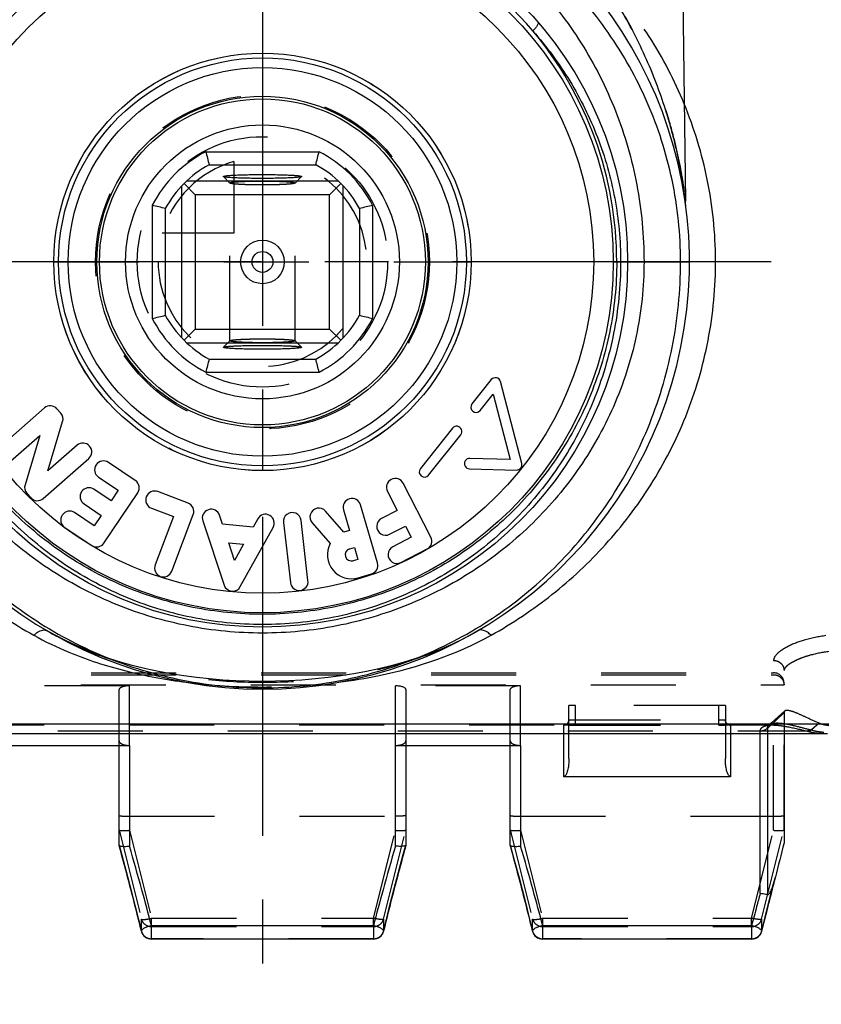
# Model space of a CAD drawing. Header units: millimetres. Extents: x 0 to 1000, y 0 to 1000.
# Tile 2 of 5: x 481 to 543, y 384 to 459. Entities that reach past the tile are written whole.
import ezdxf

# ---------------------------------------------------------------- set-up
doc = ezdxf.new("R2010")
doc.units = ezdxf.units.MM
doc.header["$LTSCALE"] = 65.185185
doc.linetypes.add('CENTER', pattern=[0.6, 0.375, -0.075, 0.075, -0.075])
doc.linetypes.add('HIDDEN', pattern=[0.2, 0.1, -0.1])
doc.layers.get('0').update_dxf_attribs({"linetype": 'CONTINUOUS'})
for name, color, linetype in [('ACHSEN_S', 7, 'CONTINUOUS'), ('DEFAULT_2', 8, 'HIDDEN'), ('FASEN', 7, 'CONTINUOUS'), ('FLAECHEN', 7, 'CONTINUOUS'), ('KOERPER', 7, 'CONTINUOUS'), ('KONST.EL_MIT_GEO', 7, 'CONTINUOUS'), ('KURVEN', 7, 'CONTINUOUS')]:
    doc.layers.add(name, color=color, linetype=linetype)

msp = doc.modelspace()

# ---------------------------------------------------------------- linework, layer by layer
at = {"color": 7, "linetype": 'Continuous'}
for p, q in [((495.659, 448.908), (504.341, 448.908)), ((495.908, 447.909), (504.092, 447.909)), ((497.003, 446.998), (497, 447.006)), ((503, 447.006), (502.997, 446.999)), ((493.8, 446.272), (493.8, 434.643)), ((493.99, 446.468), (494.85, 445.607)), ((505.815, 446.657), (494.185, 446.657)), ((506.01, 446.468), (505.15, 445.607)), ((506.2, 434.643), (506.2, 446.272)), ((505.15, 445.607), (494.85, 445.607)), ((494.85, 445.607), (494.85, 435.307)), ((505.15, 435.307), (505.15, 445.607)), ((491.55, 444.798), (491.55, 436.116)), ((508.45, 444.798), (508.45, 436.116)), ((492.549, 444.55), (492.549, 436.365)), ((507.451, 444.55), (507.451, 436.365)), ((493.99, 434.447), (494.85, 435.307)), ((494.85, 435.307), (505.15, 435.307)), ((506.01, 434.447), (505.15, 435.307)), ((494.185, 434.258), (505.815, 434.258)), ((497, 433.909), (497.003, 433.916)), ((502.997, 433.916), (503, 433.909)), ((495.908, 433.006), (504.092, 433.006)), ((495.659, 432.007), (504.341, 432.007))]:
    msp.add_line(p, q, dxfattribs=at)
for radius in [12.5, 10.5, 1.675, 0.8]:
    msp.add_circle((500, 440.457), radius, dxfattribs=at)
for centre, radius, start, end in [((500, 440.457), 9.5, 117.1908, 152.8092), ((566.395, 465.988), 72.769, 193.57555, 194.38594), ((433.605, 465.988), 72.769, 345.61406, 346.42445), ((500, 440.457), 9.5, 27.1908, 62.8092), ((500, 440.457), 8.5, 118.79582, 151.20418), ((500, 440.457), 8.5, 28.79582, 61.20418), ((473.927, 371.884), 75.014, 75.62618, 76.41233), ((525.531, 374.062), 72.769, 103.57555, 104.38594), ((474.469, 506.852), 72.769, 283.57555, 284.38594), ((500, 440.457), 8.5, 208.79582, 241.20418), ((500, 440.457), 8.5, 298.79582, 331.20418), ((525.531, 506.852), 72.769, 255.61406, 256.42445), ((500, 440.457), 9.5, 207.1908, 242.8092), ((500, 440.457), 9.5, 297.1908, 332.8092), ((566.395, 414.926), 72.769, 165.61406, 166.42445), ((433.605, 414.926), 72.769, 13.57555, 14.38594)]:
    msp.add_arc(centre, radius, start, end, dxfattribs=at)
for points, knots in [([(497, 447.006), (497, 447.013), (497.024, 447.027), (497.065, 447.037), (497.139, 447.052), (497.286, 447.071), (497.537, 447.093), (497.905, 447.114), (498.354, 447.132), (498.866, 447.146), (499.422, 447.154), (500, 447.157), (500.578, 447.154), (501.134, 447.146), (501.646, 447.132), (502.095, 447.114), (502.463, 447.093), (502.714, 447.071), (502.861, 447.052), (502.935, 447.037), (502.976, 447.027), (503, 447.013), (503, 447.006)], [0, 0, 0, 0, 0.00343, 0.010987, 0.023072, 0.03966, 0.085816, 0.147808, 0.223288, 0.309401, 0.402835, 0.500001, 0.597167, 0.6906, 0.776712, 0.852196, 0.91419, 0.960337, 0.976923, 0.989017, 0.996585, 1, 1, 1, 1]), ([(502.996, 446.999), (502.989, 446.991), (502.961, 446.981), (502.907, 446.968), (502.826, 446.955), (502.669, 446.936), (502.414, 446.916), (502.045, 446.895), (501.602, 446.878), (501.102, 446.865), (500.561, 446.858), (500.001, 446.855), (499.44, 446.858), (498.899, 446.865), (498.398, 446.878), (497.956, 446.895), (497.587, 446.915), (497.331, 446.936), (497.174, 446.955), (497.093, 446.968), (497.04, 446.981), (497.011, 446.991), (497.004, 446.998)], [0, 0, 0, 0, 0.005138, 0.014442, 0.02802, 0.045795, 0.093386, 0.155577, 0.230156, 0.314474, 0.405482, 0.4999, 0.594322, 0.685341, 0.769675, 0.844281, 0.906504, 0.954122, 0.97191, 0.985509, 0.994845, 1, 1, 1, 1]), ([(497.004, 433.916), (497.011, 433.924), (497.04, 433.934), (497.093, 433.947), (497.174, 433.96), (497.331, 433.979), (497.587, 433.999), (497.956, 434.02), (498.398, 434.037), (498.899, 434.049), (499.44, 434.057), (500.001, 434.06), (500.561, 434.057), (501.102, 434.049), (501.602, 434.037), (502.045, 434.02), (502.414, 433.999), (502.669, 433.979), (502.826, 433.96), (502.907, 433.947), (502.961, 433.934), (502.989, 433.924), (502.996, 433.916)], [0, 0, 0, 0, 0.005155, 0.014491, 0.02809, 0.045878, 0.093496, 0.155719, 0.230325, 0.314659, 0.405678, 0.5001, 0.594518, 0.685526, 0.769844, 0.844423, 0.906614, 0.954205, 0.97198, 0.985558, 0.994862, 1, 1, 1, 1]), ([(503, 433.909), (503, 433.902), (502.976, 433.888), (502.935, 433.877), (502.861, 433.863), (502.714, 433.844), (502.463, 433.822), (502.095, 433.8), (501.646, 433.783), (501.134, 433.769), (500.578, 433.761), (500, 433.758), (499.422, 433.761), (498.866, 433.769), (498.354, 433.783), (497.905, 433.8), (497.537, 433.822), (497.286, 433.844), (497.139, 433.863), (497.065, 433.877), (497.024, 433.888), (497, 433.902), (497, 433.909)], [0, 0, 0, 0, 0.003415, 0.010983, 0.023077, 0.039663, 0.08581, 0.147804, 0.223288, 0.3094, 0.402833, 0.499999, 0.597165, 0.690599, 0.776712, 0.852192, 0.914184, 0.96034, 0.976928, 0.989013, 0.99657, 1, 1, 1, 1])]:
    msp.add_open_spline(points, degree=3, knots=knots, dxfattribs=at)
at = {"layer": 'ACHSEN_S', "color": 40, "linetype": 'CENTER'}
for p, q in [((500, 616.457), (500, 383.542)), ((578.12, 440.457), (421.88, 440.457))]:
    msp.add_line(p, q, dxfattribs=at)
at = {"layer": 'DEFAULT_2', "color": 8, "linetype": 'HIDDEN'}
for p, q in [((497.003, 446.998), (497.504, 446.497)), ((502.496, 446.497), (502.997, 446.999)), ((497.504, 446.498), (497.5, 446.506)), ((497.5, 434.408), (497.5, 446.506)), ((502.5, 446.506), (502.496, 446.498)), ((502.5, 434.408), (502.5, 446.506)), ((497.504, 434.418), (497.003, 433.916)), ((497.5, 434.408), (497.504, 434.417)), ((502.997, 433.916), (502.496, 434.417)), ((502.496, 434.417), (502.5, 434.408))]:
    msp.add_line(p, q, dxfattribs=at)
for points, knots in [([(497.5, 446.506), (497.5, 446.519), (497.555, 446.539), (497.591, 446.547), (497.621, 446.553)], [0, 0, 0, 0, 0.291461, 1, 1, 1, 1]), ([(502.496, 446.498), (502.489, 446.491), (502.464, 446.481), (502.389, 446.46), (502.239, 446.438), (502.004, 446.415), (501.696, 446.395), (501.328, 446.378), (500.756, 446.361), (500, 446.353), (499.245, 446.361), (498.672, 446.378), (498.305, 446.395), (497.997, 446.415), (497.761, 446.438), (497.612, 446.46), (497.536, 446.48), (497.511, 446.491), (497.504, 446.498)], [0, 0, 0, 0, 0.005697, 0.015451, 0.047423, 0.095295, 0.15748, 0.231821, 0.315701, 0.499933, 0.684176, 0.76807, 0.842429, 0.904635, 0.952531, 0.984528, 0.994292, 1, 1, 1, 1]), ([(497.621, 446.553), (497.758, 446.578), (498.115, 446.607), (498.745, 446.64), (499.53, 446.656), (500.24, 446.657), (500.81, 446.649), (501.209, 446.638), (501.57, 446.624), (501.882, 446.606), (502.135, 446.586), (502.321, 446.564), (502.435, 446.542), (502.486, 446.525), (502.5, 446.512), (502.5, 446.506)], [0, 0, 0, 0, 0.084881, 0.219123, 0.386379, 0.566014, 0.653512, 0.735798, 0.810319, 0.874774, 0.92718, 0.965973, 0.990119, 0.99665, 1, 1, 1, 1]), ([(502.38, 434.362), (502.244, 434.337), (501.887, 434.308), (501.258, 434.275), (500.472, 434.258), (499.763, 434.257), (499.192, 434.266), (498.793, 434.276), (498.431, 434.291), (498.119, 434.308), (497.865, 434.329), (497.679, 434.351), (497.565, 434.373), (497.514, 434.39), (497.5, 434.403), (497.5, 434.408)], [0, 0, 0, 0, 0.084654, 0.218774, 0.386006, 0.565694, 0.653237, 0.735574, 0.810148, 0.874653, 0.927104, 0.965933, 0.990098, 0.99663, 1, 1, 1, 1]), ([(497.504, 434.417), (497.511, 434.424), (497.536, 434.434), (497.612, 434.455), (497.761, 434.476), (497.997, 434.5), (498.305, 434.52), (498.672, 434.536), (499.245, 434.553), (500, 434.562), (500.756, 434.553), (501.328, 434.536), (501.696, 434.52), (502.004, 434.499), (502.239, 434.476), (502.389, 434.455), (502.464, 434.434), (502.489, 434.424), (502.496, 434.417)], [0, 0, 0, 0, 0.005708, 0.015472, 0.047469, 0.095365, 0.157571, 0.23193, 0.315824, 0.500067, 0.684299, 0.768179, 0.84252, 0.904705, 0.952577, 0.984549, 0.994303, 1, 1, 1, 1]), ([(502.5, 434.408), (502.5, 434.396), (502.445, 434.376), (502.41, 434.368), (502.38, 434.362)], [0, 0, 0, 0, 0.291485, 1, 1, 1, 1])]:
    msp.add_open_spline(points, degree=3, knots=knots, dxfattribs=at)
at = {"layer": 'FASEN', "color": 8, "linetype": 'HIDDEN'}
for p, q in [((540.043, 406.02), (539.552, 405.58)), ((540, 405.912), (540, 404.304))]:
    msp.add_line(p, q, dxfattribs=at)
at = {"layer": 'FASEN', "color": 7, "linetype": 'Continuous'}
msp.add_line((540, 404.304), (540, 395.912), dxfattribs=at)
at = {"layer": 'FASEN', "color": 8, "linetype": 'HIDDEN'}
msp.add_lwpolyline([(539.552, 405.58), (539.039, 405.126), (538.847, 404.958)], dxfattribs=at)
for points, knots in [([(540.043, 406.02), (540.022, 406.001), (540.003, 405.962), (540, 405.923), (540, 405.912)], [0, 0, 0, 0, 0.720361, 1, 1, 1, 1]), ([(542.692, 405.084), (542.367, 405.224), (541.791, 405.498), (541.032, 405.849), (540.508, 406.041), (540.196, 406.081), (540.077, 406.05), (540.043, 406.02)], [0, 0, 0, 0, 0.372461, 0.668655, 0.881049, 0.951736, 1, 1, 1, 1]), ([(543.455, 404.902), (543.385, 404.91), (543.126, 404.946), (542.868, 405.008), (542.692, 405.084)], [0, 0, 0, 0, 0.269657, 1, 1, 1, 1])]:
    msp.add_open_spline(points, degree=3, knots=knots, dxfattribs=at)
at = {"layer": 'FLAECHEN', "color": 8, "linetype": 'HIDDEN'}
for p, q in [((476.748, 404.957), (523.252, 404.957)), ((535.748, 404.957), (539.09, 404.957))]:
    msp.add_line(p, q, dxfattribs=at)
at = {"layer": 'KOERPER', "color": 7, "linetype": 'Continuous'}
for p, q in [((532, 479.964), (532.441, 445.111)), ((517.551, 431.429), (516.067, 429.569)), ((519.89, 424.998), (518.251, 431.281)), ((516.692, 429.07), (517.687, 430.317)), ((517.687, 430.317), (518.995, 425.303)), ((483.282, 429.258), (479.79, 426.202)), ((484.538, 428.855), (484.242, 429.194)), ((483.535, 424.43), (484.677, 428.21)), ((514.582, 427.709), (512.113, 424.613)), ((480.686, 425.179), (482.935, 427.147)), ((482.935, 427.147), (481.792, 423.366)), ((512.738, 424.114), (515.208, 427.21)), ((485.784, 426.398), (483.535, 424.43)), ((483.187, 422.319), (486.679, 425.375)), ((490.247, 423.699), (488.18, 425.087)), ((518.995, 425.303), (515.897, 425.395)), ((515.874, 424.596), (519.492, 424.497)), ((487.422, 423.958), (488.924, 422.949)), ((512.923, 419.365), (510.795, 423.489)), ((481.932, 422.722), (482.228, 422.383)), ((488.389, 422.152), (487.078, 423.032)), ((487.846, 418.903), (490.433, 422.755)), ((488.924, 422.949), (488.389, 422.152)), ((494.296, 421.958), (491.969, 422.843)), ((509.587, 422.865), (510.339, 421.407)), ((487.096, 420.226), (485.593, 421.235)), ((486.319, 421.903), (487.631, 421.023)), ((491.485, 421.572), (493.177, 420.929)), ((506.234, 419.749), (504.832, 421.347)), ((506.217, 421.452), (506.676, 419.878)), ((508.822, 417.378), (507.523, 421.833)), ((510.339, 421.407), (509.13, 420.784)), ((487.631, 421.023), (487.096, 420.226)), ((493.177, 420.929), (491.77, 417.227)), ((493.041, 416.744), (494.69, 421.081)), ((495.421, 420.603), (497.06, 415.68)), ((496.942, 420.34), (496.712, 421.032)), ((499.634, 420.759), (499.279, 420.122)), ((501.611, 420.481), (502.141, 415.871)), ((503.492, 416.026), (502.962, 420.636)), ((503.81, 420.451), (505.2, 418.865)), ((484.835, 420.105), (486.902, 418.717)), ((499.279, 420.122), (496.942, 420.34)), ((498.3, 415.564), (500.822, 420.098)), ((506.676, 419.878), (506.234, 419.749)), ((509.754, 419.575), (510.963, 420.199)), ((510.963, 420.199), (511.403, 419.346)), ((511.403, 419.346), (509.999, 418.621)), ((497.411, 418.93), (498.557, 418.823)), ((497.862, 417.575), (497.411, 418.93)), ((498.557, 418.823), (497.862, 417.575)), ((506.692, 418.466), (507.057, 418.572)), ((507.057, 418.572), (507.326, 417.65)), ((510.623, 417.413), (512.631, 418.449)), ((507.326, 417.65), (506.961, 417.544)), ((507.342, 416.238), (508.359, 416.535))]:
    msp.add_line(p, q, dxfattribs=at)
msp.add_circle((500, 440.457), 12.7, dxfattribs=at)
for centre, radius, start, end in [((517.864, 431.18), 0.4, 14.62623, 141.41623), ((516.379, 429.319), 0.4, 141.41623, 321.41623), ((483.73, 428.746), 0.68, 41.18456, 131.18456), ((484.026, 428.407), 0.68, 343.18456, 41.18456), ((514.895, 427.459), 0.4, 321.41623, 141.41623), ((486.232, 425.886), 0.68, 311.18456, 131.18456), ((487.801, 424.522), 0.68, 56.12086, 236.12086), ((515.885, 424.995), 0.4, 88.28623, 268.44449), ((519.503, 424.897), 0.4, 268.44449, 14.62623), ((512.425, 424.364), 0.4, 141.41623, 321.41623), ((489.868, 423.134), 0.68, 326.12086, 56.12086), ((510.191, 423.177), 0.68, 27.3, 207.3), ((482.443, 423.17), 0.68, 163.18456, 221.18456), ((486.698, 422.468), 0.68, 56.12086, 236.12086), ((491.727, 422.208), 0.68, 69.17708, 249.17708), ((482.74, 422.831), 0.68, 221.18456, 311.18456), ((494.055, 421.323), 0.68, 339.17708, 69.17708), ((506.87, 421.642), 0.68, 16.25797, 196.25797), ((485.214, 420.67), 0.68, 56.12086, 236.12086), ((496.066, 420.817), 0.68, 18.41307, 198.41307), ((502.286, 420.558), 0.68, 6.55475, 186.55475), ((504.321, 420.899), 0.68, 41.25797, 221.25797), ((500.228, 420.429), 0.68, 330.91307, 150.91307), ((509.442, 420.179), 0.68, 117.3, 297.3), ((512.319, 419.053), 0.68, 297.3, 27.3), ((487.282, 419.282), 0.68, 236.12086, 326.12086), ((506.826, 418.005), 1.84, 152.10762, 286.25797), ((506.826, 418.005), 0.48, 106.25797, 286.25797), ((510.311, 418.017), 0.68, 117.3, 297.3), ((492.405, 416.986), 0.68, 159.17708, 339.17708), ((508.169, 417.188), 0.68, 286.25797, 16.25797), ((502.816, 415.949), 0.68, 186.55475, 6.55475), ((497.705, 415.894), 0.68, 198.41307, 330.91307)]:
    msp.add_arc(centre, radius, start, end, dxfattribs=at)
at = {"layer": 'KONST.EL_MIT_GEO', "color": 7, "linetype": 'Continuous'}
for p, q in [((526.9, 440.457), (532.75, 440.457)), ((451.728, 405.037), (548.272, 405.037)), ((456.665, 404.304), (543.336, 404.304)), ((523.1, 400.993), (523.1, 404.304)), ((523.5, 402.387), (523.5, 404.304)), ((535.5, 404.304), (535.5, 402.387)), ((535.9, 404.304), (535.9, 400.993)), ((538.169, 392.036), (538.169, 404.304)), ((538.734, 404.304), (538.734, 391.947)), ((480.2, 403.385), (489.8, 403.385)), ((489, 395.754), (489, 403.385)), ((489.8, 403.385), (489.8, 395.676)), ((510.2, 403.385), (519.8, 403.385)), ((510.2, 395.676), (510.2, 403.385)), ((511, 403.385), (511, 395.754)), ((519, 395.754), (519, 403.385)), ((519.8, 403.385), (519.8, 395.676)), ((535.9, 400.993), (523.1, 400.993)), ((489, 395.754), (489.001, 395.743)), ((489.001, 395.743), (489.313, 394.599)), ((510.803, 395.031), (510.999, 395.743)), ((511, 395.754), (510.999, 395.743)), ((519, 395.754), (519.001, 395.743)), ((519.001, 395.743), (519.313, 394.599)), ((510.441, 393.684), (510.803, 395.031)), ((489.313, 394.599), (489.674, 393.248)), ((519.313, 394.599), (519.674, 393.248)), ((510.086, 392.327), (510.441, 393.684)), ((489.674, 393.248), (489.981, 392.069)), ((519.674, 393.248), (519.91, 392.343)), ((539.042, 392.158), (539.296, 393.132)), ((489.981, 392.069), (490.216, 391.151)), ((509.78, 391.135), (510.086, 392.327)), ((519.91, 392.343), (520.216, 391.151)), ((538.79, 391.173), (539.042, 392.158)), ((490.216, 391.151), (490.491, 390.054)), ((509.505, 390.039), (509.78, 391.135)), ((520.216, 391.151), (520.491, 390.054)), ((538.502, 390.026), (538.79, 391.173)), ((490.491, 390.054), (490.712, 389.153)), ((508.51, 389.568), (491.49, 389.568)), ((491.49, 388.542), (491.49, 389.568)), ((508.511, 389.568), (508.511, 388.542)), ((509.288, 389.153), (509.505, 390.039)), ((520.491, 390.054), (520.712, 389.153)), ((537.511, 389.568), (521.49, 389.568)), ((521.49, 388.542), (521.49, 389.568)), ((537.511, 389.568), (537.511, 388.542)), ((538.288, 389.153), (538.502, 390.026)), ((490.712, 389.154), (490.712, 389.153)), ((520.712, 389.154), (520.712, 389.153)), ((508.511, 388.542), (491.49, 388.542)), ((537.511, 388.542), (521.49, 388.542))]:
    msp.add_line(p, q, dxfattribs=at)
at = {"layer": 'KONST.EL_MIT_GEO', "color": 8, "linetype": 'HIDDEN'}
for p, q in [((483.472, 412.184), (483.485, 412.177)), ((516.515, 412.176), (516.528, 412.184)), ((539.2, 396.885), (539.2, 409.903)), ((540, 396.911), (540, 409.127)), ((460.8, 408.957), (539.2, 408.957)), ((460.8, 408.809), (539.2, 408.809)), ((460, 408.022), (540, 408.022)), ((489.8, 407.957), (480.2, 407.957)), ((489, 403.385), (489, 407.666)), ((489.8, 403.385), (489.8, 407.957)), ((519.8, 407.957), (510.2, 407.957)), ((510.2, 403.385), (510.2, 407.957)), ((511, 407.666), (511, 403.385)), ((519, 403.385), (519, 407.666)), ((519.8, 403.385), (519.8, 407.957)), ((523.5, 404.304), (523.5, 406.445)), ((535, 406.457), (524, 406.457)), ((524, 404.951), (524, 406.457)), ((535, 404.951), (535, 406.457)), ((535.5, 406.445), (535.5, 404.304)), ((524, 405.351), (535, 405.351)), ((540, 405.912), (538.734, 404.697)), ((523.1, 404.304), (523.1, 404.948)), ((524, 404.951), (535, 404.951)), ((535.748, 404.957), (535.76, 404.957)), ((535.836, 404.956), (535.837, 404.956)), ((535.9, 404.948), (535.9, 404.304)), ((538.734, 404.697), (538.734, 404.304)), ((538.846, 404.957), (538.847, 404.958)), ((542.692, 405.084), (542.099, 404.58)), ((458.235, 404.496), (541.765, 404.496)), ((538.169, 404.304), (538.169, 404.482)), ((489.8, 397.957), (510.2, 397.957)), ((519.8, 397.957), (539.2, 397.957)), ((489.004, 396.915), (490.717, 390.077)), ((489.8, 396.885), (491.49, 390.139)), ((508.511, 390.139), (510.2, 396.885)), ((509.283, 390.077), (510.996, 396.915)), ((519.004, 396.915), (520.717, 390.077)), ((519.8, 396.885), (521.49, 390.139)), ((537.511, 390.139), (539.2, 396.885)), ((538.283, 390.077), (539.996, 396.915)), ((490.717, 389.141), (490.717, 390.077)), ((491.49, 390.139), (508.511, 390.139)), ((491.49, 389.568), (491.49, 390.139)), ((491.49, 389.499), (508.511, 389.499)), ((508.511, 389.568), (508.511, 390.139)), ((509.283, 390.077), (509.283, 389.14)), ((520.717, 389.141), (520.717, 390.077)), ((521.49, 390.139), (537.511, 390.139)), ((521.49, 389.568), (521.49, 390.139)), ((521.49, 389.499), (537.511, 389.499)), ((537.511, 389.568), (537.511, 390.139)), ((538.283, 390.077), (538.283, 389.14)), ((490.712, 389.153), (490.717, 389.14)), ((509.283, 389.14), (509.288, 389.153)), ((520.712, 389.153), (520.717, 389.14)), ((538.283, 389.14), (538.288, 389.153)), ((508.511, 388.563), (491.49, 388.563)), ((537.511, 388.563), (521.49, 388.563))]:
    msp.add_line(p, q, dxfattribs=at)
at = {"layer": 'KONST.EL_MIT_GEO', "color": 7, "linetype": 'Continuous'}
msp.add_lwpolyline([(532.467, 444.755), (532.46, 444.81), (532.454, 444.868), (532.449, 444.928), (532.445, 444.988), (532.442, 445.05), (532.441, 445.111)], dxfattribs=at)
at = {"layer": 'KONST.EL_MIT_GEO', "color": 8, "linetype": 'HIDDEN'}
for points in [[(516.515, 412.177), (515.892, 411.826), (515.099, 411.416), (514.282, 411.032), (513.441, 410.674), (512.577, 410.341), (511.692, 410.034), (510.787, 409.752), (509.864, 409.496), (508.924, 409.266), (507.97, 409.06), (507.001, 408.88), (506.022, 408.724), (505.032, 408.593), (504.034, 408.486), (503.029, 408.403), (502.02, 408.344), (501.007, 408.308), (499.992, 408.297), (498.977, 408.309), (497.965, 408.345), (496.955, 408.404), (495.95, 408.487), (494.953, 408.595), (493.963, 408.726), (492.983, 408.883), (492.015, 409.063), (491.061, 409.269), (490.121, 409.5), (489.198, 409.757), (488.294, 410.038), (487.409, 410.346), (486.546, 410.679), (485.705, 411.038), (484.888, 411.423), (484.096, 411.833), (483.484, 412.177)], [(523.5, 405.347), (523.5, 405.329), (523.497, 405.298), (523.492, 405.267), (523.485, 405.237), (523.475, 405.208), (523.464, 405.181), (523.45, 405.155), (523.435, 405.13), (523.419, 405.106), (523.401, 405.085), (523.382, 405.065), (523.362, 405.046), (523.342, 405.03), (523.321, 405.015), (523.299, 405.002), (523.278, 404.99), (523.257, 404.981), (523.237, 404.973), (523.219, 404.967), (523.204, 404.963), (523.191, 404.96), (523.181, 404.958), (523.173, 404.957), (523.172, 404.957)], [(535.837, 404.956), (535.836, 404.956), (535.834, 404.956), (535.829, 404.957), (535.822, 404.958), (535.812, 404.96), (535.8, 404.962), (535.785, 404.966), (535.767, 404.972), (535.748, 404.979), (535.728, 404.988), (535.707, 404.998), (535.686, 405.011), (535.664, 405.025), (535.644, 405.041), (535.624, 405.059), (535.604, 405.079), (535.586, 405.1), (535.569, 405.123), (535.554, 405.148), (535.54, 405.174), (535.527, 405.202), (535.517, 405.231), (535.509, 405.261), (535.504, 405.292), (535.501, 405.324), (535.5, 405.347)], [(523.172, 404.957), (523.167, 404.956), (523.164, 404.956), (523.163, 404.956), (523.164, 404.956), (523.166, 404.956), (523.171, 404.956), (523.177, 404.957), (523.185, 404.957), (523.195, 404.957), (523.206, 404.957), (523.217, 404.957)], [(523.217, 404.957), (523.244, 404.957), (523.256, 404.957)], [(535.76, 404.957), (535.786, 404.957), (535.797, 404.957), (535.807, 404.957), (535.816, 404.957), (535.823, 404.956), (535.829, 404.956), (535.833, 404.956), (535.836, 404.956)], [(538.823, 404.939), (538.817, 404.934), (538.804, 404.927), (538.805, 404.927), (538.822, 404.932), (538.859, 404.94), (538.915, 404.949)], [(538.846, 404.957), (538.839, 404.951), (538.823, 404.939)], [(538.915, 404.949), (538.988, 404.955), (539.077, 404.957), (539.089, 404.957)]]:
    msp.add_lwpolyline(points, dxfattribs=at)
at = {"layer": 'KONST.EL_MIT_GEO', "color": 7, "linetype": 'Continuous'}
for radius in [28, 26.9, 25.4, 16.004, 15.638, 14.899]:
    msp.add_circle((500, 440.457), radius, dxfattribs=at)
for centre, radius, start, end in [((500, 440.457), 32.75, 112.95901, 67.04101), ((500.001, 440.457), 27.267, 40.50742, 139.49258), ((499.63, 440.473), 27.539, 359.96858, 39.98434), ((293.086, 337.968), 205.003, 15.37219, 16.34944), ((708.902, 337.403), 207.07, 163.65544, 164.62293), ((323.086, 337.968), 205.003, 15.37219, 16.34944), ((797.692, 329.258), 266.172, 165.49799, 166.07708), ((527.181, 396.314), 12.526, 345.28329, 346.09516), ((296.555, 338.896), 201.413, 14.57114, 15.3792), ((697.773, 340.418), 195.54, 164.60994, 165.44227), ((326.555, 338.896), 201.413, 14.57114, 15.3792), ((733.938, 338.486), 202.961, 164.70165, 164.99368), ((719.727, 342.274), 188.254, 164.98743, 165.44994), ((491.49, 389.342), 0.8, 193.65316, 270), ((508.511, 389.342), 0.8, 270, 346.32518), ((521.49, 389.342), 0.8, 193.65316, 270), ((537.511, 389.342), 0.8, 270, 346.3249)]:
    msp.add_arc(centre, radius, start, end, dxfattribs=at)
at = {"layer": 'KONST.EL_MIT_GEO', "color": 8, "linetype": 'HIDDEN'}
for centre, radius, start, end in [((539.2, 408.157), 0.8, 0, 90), ((523.101, 405.347), 0.399, 307.46218, 359.99777), ((523.1, 405.349), 0.401, 270.05126, 281.58062), ((523.224, 403.019), 1.938, 90.70626, 91.69156), ((523.239, 402.052), 2.906, 90.56075, 90.75722), ((523.243, 401.655), 3.302, 90.4463, 90.56232), ((523.25, 400.512), 4.446, 89.97962, 90.42852), ((535.9, 405.348), 0.4, 225.03551, 232.53558), ((535.752, 396.949), 8.009, 90.02488, 90.42903), ((535.75, 400.39), 4.568, 89.62455, 90.01362), ((535.756, 401.504), 3.454, 89.48207, 89.61151), ((535.761, 402.019), 2.938, 89.22418, 89.48528), ((535.9, 405.349), 0.401, 258.41985, 269.94875), ((539.08, 404.691), 0.354, 133.42281, 136.96641), ((539.091, 404.679), 0.37, 131.44265, 133.432), ((539.087, 402.187), 2.771, 89.9508, 93.24158), ((267.584, 334.75), 229.667, 14.45204, 15.4039), ((734.911, 334.085), 232.248, 164.60139, 165.54267), ((297.584, 334.75), 229.667, 14.45204, 15.4039), ((762.682, 334.404), 230.979, 165.22625, 165.89122), ((272.357, 335.944), 224.747, 13.69147, 14.46076), ((722.52, 337.231), 219.465, 165.5304, 166.31822), ((302.357, 335.944), 224.747, 13.69147, 14.46076), ((745.375, 338.741), 213.137, 165.88783, 166.32187)]:
    msp.add_arc(centre, radius, start, end, dxfattribs=at)
for centre, major_axis, ratio, start_param, end_param in [((489.8, 407.666), (0.8, 0), 0.36397, 1.570796, 3.141593), ((510.2, 407.666), (0.8, 0), 0.36397, 0, 1.570796), ((519.8, 407.666), (0.8, 0), 0.36397, 1.570796, 3.141593), ((489.8, 393.717), (-0.799, 3.2), 0.014377, -0.043761, 0.057541), ((510.2, 393.717), (0.799, 3.2), 0.014377, -0.057541, 0.043761), ((519.8, 393.717), (-0.799, 3.2), 0.014377, -0.043761, 0.057541), ((539.2, 393.717), (0.799, 3.2), 0.014377, -0.057541, 0.043761)]:
    msp.add_ellipse(centre, major_axis=major_axis, ratio=ratio, start_param=start_param, end_param=end_param, dxfattribs=at)
at = {"layer": 'KONST.EL_MIT_GEO', "color": 7, "linetype": 'Continuous'}
for points, knots in [([(487.247, 473.337), (485.622, 472.585), (482.571, 470.839), (479.205, 468.108), (476.867, 465.731), (475.297, 463.89), (473.884, 461.985), (472.623, 460.028), (471.508, 458.031), (470.535, 456.002), (469.698, 453.955), (469.11, 452.235), (468.705, 450.864), (468.435, 449.85), (468.198, 448.85), (467.995, 447.877), (467.85, 447.089), (467.752, 446.494), (467.689, 446.08), (467.639, 445.736), (467.595, 445.39), (467.581, 445.297), (467.557, 445.086), (467.559, 445.111)], [0, 0, 0, 0, 0.149666, 0.291969, 0.360699, 0.427967, 0.493912, 0.558658, 0.622304, 0.684911, 0.746487, 0.806935, 0.836651, 0.865927, 0.89462, 0.922473, 0.948979, 0.961427, 0.973046, 0.983453, 0.992033, 0.997884, 1, 1, 1, 1]), ([(532.441, 445.111), (532.443, 445.085), (532.42, 445.297), (532.405, 445.391), (532.361, 445.736), (532.311, 446.08), (532.248, 446.494), (532.15, 447.089), (532.005, 447.877), (531.802, 448.85), (531.565, 449.85), (531.295, 450.864), (530.89, 452.236), (530.302, 453.955), (529.465, 456.002), (528.492, 458.031), (527.377, 460.028), (526.116, 461.985), (524.703, 463.89), (523.133, 465.731), (520.796, 468.108), (517.429, 470.839), (514.378, 472.585), (512.753, 473.337)], [0, 0, 0, 0, 0.00212, 0.007974, 0.016554, 0.026962, 0.038582, 0.05103, 0.077537, 0.105389, 0.134081, 0.163357, 0.193072, 0.253518, 0.315092, 0.377697, 0.44134, 0.506086, 0.572031, 0.639299, 0.70803, 0.850336, 1, 1, 1, 1]), ([(500, 471.707), (497.89, 471.707), (493.679, 471.301), (487.644, 469.509), (482.127, 466.637), (477.306, 462.808), (473.315, 458.137), (470.287, 452.737), (468.373, 446.765), (467.935, 442.566), (467.935, 440.458)], [0, 0, 0, 0, 0.127515, 0.253755, 0.378147, 0.501043, 0.623535, 0.747052, 0.872638, 1, 1, 1, 1]), ([(532.065, 440.458), (532.065, 442.566), (531.627, 446.765), (529.713, 452.737), (526.685, 458.137), (522.694, 462.808), (517.873, 466.637), (512.356, 469.509), (506.321, 471.301), (502.11, 471.707), (500, 471.707)], [0, 0, 0, 0, 0.127362, 0.252947, 0.376464, 0.498956, 0.621853, 0.746246, 0.872486, 1, 1, 1, 1]), ([(470.74, 440.458), (470.74, 442.439), (471.111, 446.394), (472.75, 452.08), (475.395, 457.311), (478.954, 461.921), (483.335, 465.765), (488.426, 468.69), (494.06, 470.536), (498.019, 470.957), (500, 470.957)], [0, 0, 0, 0, 0.126863, 0.252539, 0.376676, 0.499854, 0.623111, 0.747405, 0.873164, 1, 1, 1, 1]), ([(500, 470.957), (501.981, 470.957), (505.94, 470.536), (511.574, 468.69), (516.665, 465.765), (521.046, 461.921), (524.605, 457.311), (527.25, 452.08), (528.889, 446.394), (529.26, 442.439), (529.26, 440.458)], [0, 0, 0, 0, 0.126837, 0.252596, 0.376889, 0.500147, 0.623325, 0.747461, 0.873137, 1, 1, 1, 1]), ([(521.134, 458.824), (521.155, 458.801), (521.15, 458.735), (521.118, 458.657), (521.052, 458.536), (520.923, 458.369), (520.801, 458.238), (520.731, 458.168)], [0, 0, 0, 0, 0.116286, 0.208533, 0.325903, 0.628659, 1, 1, 1, 1]), ([(520.731, 458.168), (521.784, 456.977), (523.693, 454.392), (525.831, 450.05), (527.163, 445.353), (527.466, 442.091), (527.466, 440.458)], [0, 0, 0, 0, 0.246721, 0.495355, 0.746684, 1, 1, 1, 1]), ([(467.653, 452.571), (466.883, 450.701), (465.682, 446.765), (465.047, 440.609), (465.624, 434.442), (467.348, 428.598), (470.052, 423.316), (473.55, 418.715), (477.699, 414.837), (480.829, 412.748), (482.463, 411.837)], [0, 0, 0, 0, 0.128055, 0.258675, 0.389363, 0.51759, 0.642057, 0.762967, 0.881614, 1, 1, 1, 1]), ([(517.537, 411.837), (519.171, 412.748), (522.301, 414.837), (526.45, 418.715), (529.948, 423.316), (532.652, 428.598), (534.376, 434.442), (534.953, 440.609), (534.318, 446.765), (533.117, 450.701), (532.347, 452.572)], [0, 0, 0, 0, 0.118385, 0.237032, 0.357942, 0.482409, 0.610636, 0.741325, 0.871945, 1, 1, 1, 1]), ([(467.935, 440.458), (467.935, 438.262), (468.362, 433.892), (470.244, 427.661), (473.236, 422.025), (477.182, 417.164), (481.943, 413.186), (487.418, 410.173), (493.51, 408.246), (497.817, 407.8), (500, 407.8)], [0, 0, 0, 0, 0.129706, 0.257407, 0.382145, 0.504233, 0.624957, 0.746376, 0.871061, 1, 1, 1, 1]), ([(500, 412.001), (498.092, 412.001), (494.281, 412.369), (488.812, 413.992), (483.791, 416.599), (479.376, 420.089), (475.701, 424.359), (472.907, 429.294), (471.143, 434.733), (470.74, 438.549), (470.74, 440.458)], [0, 0, 0, 0, 0.126601, 0.252106, 0.376266, 0.499659, 0.623199, 0.74767, 0.873389, 1, 1, 1, 1]), ([(500, 412.659), (498.168, 412.659), (494.513, 413.029), (489.289, 414.656), (484.533, 417.255), (480.399, 420.711), (477.006, 424.906), (474.468, 429.712), (472.891, 434.963), (472.534, 438.625), (472.534, 440.458)], [0, 0, 0, 0, 0.126757, 0.252254, 0.376237, 0.499404, 0.6228, 0.747285, 0.873158, 1, 1, 1, 1]), ([(527.17, 440.458), (527.17, 438.667), (526.809, 435.086), (525.22, 429.96), (522.675, 425.279), (519.29, 421.206), (515.187, 417.862), (510.495, 415.358), (505.366, 413.799), (500, 413.268), (494.634, 413.799), (489.505, 415.358), (484.813, 417.862), (480.71, 421.206), (477.325, 425.279), (474.78, 429.96), (473.191, 435.086), (472.83, 438.667), (472.83, 440.458)], [0, 0, 0, 0, 0.063235, 0.126065, 0.188324, 0.250155, 0.311922, 0.374046, 0.43678, 0.5, 0.56322, 0.625954, 0.688078, 0.749845, 0.811676, 0.873935, 0.936765, 1, 1, 1, 1]), ([(529.26, 440.458), (529.26, 438.549), (528.857, 434.733), (527.093, 429.294), (524.299, 424.359), (520.624, 420.089), (516.209, 416.599), (511.188, 413.992), (505.719, 412.369), (501.908, 412.001), (500, 412.001)], [0, 0, 0, 0, 0.126611, 0.25233, 0.376801, 0.500341, 0.623734, 0.747894, 0.873399, 1, 1, 1, 1]), ([(500, 407.8), (502.183, 407.8), (506.49, 408.246), (512.582, 410.173), (518.057, 413.185), (522.818, 417.164), (526.764, 422.025), (529.756, 427.661), (531.638, 433.892), (532.065, 438.262), (532.065, 440.458)], [0, 0, 0, 0, 0.128938, 0.253622, 0.375042, 0.495765, 0.617854, 0.742592, 0.870294, 1, 1, 1, 1]), ([(527.466, 440.458), (527.466, 438.625), (527.109, 434.963), (525.532, 429.712), (522.994, 424.906), (519.601, 420.711), (515.467, 417.255), (510.711, 414.656), (505.487, 413.029), (501.832, 412.659), (500, 412.659)], [0, 0, 0, 0, 0.126842, 0.252715, 0.3772, 0.500596, 0.623763, 0.747746, 0.873243, 1, 1, 1, 1]), ([(482.463, 411.837), (482.553, 411.918), (482.712, 412.043), (482.948, 412.173), (483.143, 412.236), (483.321, 412.245), (483.428, 412.21), (483.472, 412.184)], [0, 0, 0, 0, 0.324131, 0.533007, 0.711548, 0.863854, 1, 1, 1, 1]), ([(517.537, 411.837), (517.447, 411.918), (517.288, 412.043), (517.052, 412.173), (516.857, 412.236), (516.679, 412.245), (516.572, 412.21), (516.528, 412.184)], [0, 0, 0, 0, 0.324131, 0.533006, 0.711547, 0.863853, 1, 1, 1, 1]), ([(482.463, 411.837), (483.329, 411.353), (485.612, 410.258), (489.537, 408.992), (492.61, 408.43), (494.181, 408.23)], [0, 0, 0, 0, 0.241512, 0.614721, 1, 1, 1, 1]), ([(505.821, 408.23), (506.873, 408.364), (510.914, 409.028), (514.883, 410.357), (517.537, 411.837)], [0, 0, 0, 0, 0.258673, 1, 1, 1, 1]), ([(523.5, 402.387), (523.5, 402.268), (523.491, 402.024), (523.45, 401.657), (523.374, 401.343), (523.277, 401.11), (523.167, 400.993), (523.1, 400.993)], [0, 0, 0, 0, 0.237729, 0.482973, 0.736, 0.866487, 1, 1, 1, 1]), ([(535.9, 400.993), (535.833, 400.993), (535.723, 401.11), (535.626, 401.343), (535.55, 401.657), (535.509, 402.024), (535.5, 402.268), (535.5, 402.387)], [0, 0, 0, 0, 0.133526, 0.26401, 0.517034, 0.762274, 1, 1, 1, 1]), ([(489.001, 395.744), (489.006, 395.728), (489.042, 395.696), (489.082, 395.684), (489.108, 395.677)], [0, 0, 0, 0, 0.384231, 1, 1, 1, 1]), ([(489.108, 395.677), (489.203, 395.652), (489.438, 395.642), (489.668, 395.659), (489.8, 395.676)], [0, 0, 0, 0, 0.424589, 1, 1, 1, 1]), ([(510.892, 395.677), (510.797, 395.652), (510.562, 395.642), (510.332, 395.659), (510.2, 395.676)], [0, 0, 0, 0, 0.424597, 1, 1, 1, 1]), ([(510.999, 395.744), (510.994, 395.728), (510.958, 395.696), (510.918, 395.684), (510.892, 395.677)], [0, 0, 0, 0, 0.384218, 1, 1, 1, 1]), ([(519.001, 395.744), (519.006, 395.728), (519.042, 395.696), (519.082, 395.684), (519.108, 395.677)], [0, 0, 0, 0, 0.384231, 1, 1, 1, 1]), ([(519.108, 395.677), (519.203, 395.652), (519.438, 395.642), (519.668, 395.659), (519.8, 395.676)], [0, 0, 0, 0, 0.424589, 1, 1, 1, 1]), ([(538.734, 391.947), (538.778, 391.938), (538.872, 392.01), (538.977, 392.185), (539.091, 392.451), (539.2, 392.785), (539.265, 393.015), (539.296, 393.132)], [0, 0, 0, 0, 0.09929, 0.216685, 0.469073, 0.73179, 1, 1, 1, 1]), ([(538.734, 391.947), (538.694, 391.955), (538.506, 391.99), (538.317, 392.017), (538.169, 392.036)], [0, 0, 0, 0, 0.215802, 1, 1, 1, 1]), ([(491.49, 389.568), (491.384, 389.548), (491.191, 389.488), (490.969, 389.4), (490.829, 389.317), (490.75, 389.256), (490.704, 389.189), (490.712, 389.154)], [0, 0, 0, 0, 0.352107, 0.659628, 0.782668, 0.880193, 1, 1, 1, 1]), ([(509.288, 389.153), (509.296, 389.189), (509.251, 389.255), (509.171, 389.316), (509.031, 389.4), (508.81, 389.49), (508.615, 389.545), (508.511, 389.568)], [0, 0, 0, 0, 0.119998, 0.217371, 0.340339, 0.647872, 1, 1, 1, 1]), ([(521.49, 389.568), (521.384, 389.548), (521.191, 389.488), (520.969, 389.4), (520.829, 389.317), (520.75, 389.256), (520.704, 389.189), (520.712, 389.154)], [0, 0, 0, 0, 0.352107, 0.659628, 0.782668, 0.880193, 1, 1, 1, 1]), ([(538.288, 389.153), (538.296, 389.189), (538.25, 389.255), (538.171, 389.316), (538.031, 389.4), (537.81, 389.49), (537.615, 389.545), (537.511, 389.568)], [0, 0, 0, 0, 0.119982, 0.217354, 0.340325, 0.647864, 1, 1, 1, 1])]:
    msp.add_open_spline(points, degree=3, knots=knots, dxfattribs=at)
at = {"layer": 'KONST.EL_MIT_GEO', "color": 8, "linetype": 'HIDDEN'}
for points, knots in [([(467.559, 445.111), (467.566, 445.196), (467.609, 445.484), (467.68, 446.036), (467.799, 446.793), (468.007, 447.965), (468.341, 449.515), (468.851, 451.416), (469.478, 453.344), (470.479, 455.936), (472.039, 459.143), (474.409, 462.837), (477.327, 466.332), (480.831, 469.533), (483.514, 471.342), (484.947, 472.155)], [0, 0, 0, 0, 0.007661, 0.026249, 0.05013, 0.076617, 0.133404, 0.192816, 0.253755, 0.315828, 0.442901, 0.574069, 0.710002, 0.851655, 1, 1, 1, 1]), ([(515.053, 472.155), (516.486, 471.342), (519.169, 469.533), (522.673, 466.332), (525.591, 462.838), (527.961, 459.143), (529.521, 455.936), (530.522, 453.344), (531.149, 451.416), (531.659, 449.515), (531.993, 447.965), (532.201, 446.793), (532.318, 446.036), (532.393, 445.507), (532.427, 445.217), (532.439, 445.133), (532.441, 445.111)], [0, 0, 0, 0, 0.148345, 0.289994, 0.425926, 0.557094, 0.68417, 0.746245, 0.807184, 0.866598, 0.923385, 0.949872, 0.973752, 0.992338, 0.99798, 1, 1, 1, 1]), ([(482.463, 469.078), (480.849, 468.178), (477.755, 466.118), (473.647, 462.3), (470.171, 457.779), (468.391, 454.365), (467.653, 452.571)], [0, 0, 0, 0, 0.245579, 0.491609, 0.742188, 1, 1, 1, 1]), ([(532.347, 452.572), (531.609, 454.365), (529.829, 457.779), (526.353, 462.3), (522.245, 466.118), (519.151, 468.178), (517.537, 469.078)], [0, 0, 0, 0, 0.257812, 0.508391, 0.754422, 1, 1, 1, 1]), ([(483.485, 412.177), (484.668, 411.486), (487.205, 410.295), (491.284, 409.087), (495.587, 408.384), (500, 408.154), (504.413, 408.384), (508.716, 409.087), (512.795, 410.295), (515.332, 411.486), (516.515, 412.176)], [0, 0, 0, 0, 0.119784, 0.243606, 0.370849, 0.5, 0.629151, 0.756394, 0.880216, 1, 1, 1, 1]), ([(543.208, 411.805), (542.649, 411.729), (541.641, 411.522), (540.505, 411.106), (539.82, 410.709), (539.423, 410.398), (539.2, 410.093), (539.2, 409.903)], [0, 0, 0, 0, 0.366464, 0.666121, 0.783339, 0.876936, 1, 1, 1, 1]), ([(539.2, 409.903), (539.304, 409.903), (539.513, 409.863), (539.779, 409.692), (539.958, 409.434), (540, 409.228), (540, 409.127)], [0, 0, 0, 0, 0.253542, 0.504978, 0.7535, 1, 1, 1, 1]), ([(543.455, 410.588), (542.964, 410.525), (542.268, 410.391), (541.42, 410.123), (540.917, 409.918), (540.521, 409.71), (540.236, 409.509), (540.057, 409.324), (540, 409.185), (540, 409.127)], [0, 0, 0, 0, 0.382265, 0.546103, 0.686697, 0.801825, 0.890829, 0.955144, 1, 1, 1, 1]), ([(539.2, 408.809), (539.304, 408.809), (539.514, 408.769), (539.78, 408.594), (539.958, 408.332), (540, 408.124), (540, 408.022)], [0, 0, 0, 0, 0.251784, 0.5025, 0.751752, 1, 1, 1, 1]), ([(494.181, 408.23), (496.109, 407.985), (500.001, 407.75), (503.892, 407.985), (505.821, 408.23)], [0, 0, 0, 0, 0.500001, 1, 1, 1, 1]), ([(524, 406.457), (523.936, 406.457), (523.844, 406.457), (523.726, 406.457), (523.651, 406.457), (523.59, 406.455), (523.542, 406.454), (523.519, 406.45), (523.5, 406.448), (523.5, 406.445)], [0, 0, 0, 0, 0.381874, 0.554356, 0.705489, 0.829578, 0.921834, 0.978931, 1, 1, 1, 1]), ([(535.5, 406.445), (535.5, 406.448), (535.481, 406.45), (535.458, 406.454), (535.41, 406.455), (535.349, 406.457), (535.274, 406.457), (535.157, 406.457), (535.064, 406.457), (535, 406.457)], [0, 0, 0, 0, 0.021069, 0.078166, 0.170422, 0.294511, 0.445644, 0.618126, 1, 1, 1, 1]), ([(523.5, 405.347), (523.5, 405.351), (523.518, 405.355), (523.542, 405.357), (523.59, 405.358), (523.679, 405.356), (523.819, 405.352), (523.936, 405.351), (524, 405.351)], [0, 0, 0, 0, 0.022339, 0.079328, 0.171369, 0.295267, 0.618556, 1, 1, 1, 1]), ([(535, 405.351), (535.064, 405.351), (535.181, 405.352), (535.321, 405.356), (535.41, 405.358), (535.458, 405.357), (535.482, 405.355), (535.5, 405.351), (535.5, 405.347)], [0, 0, 0, 0, 0.381445, 0.704733, 0.82863, 0.920671, 0.97766, 1, 1, 1, 1]), ([(523.1, 404.948), (523.1, 404.949), (523.108, 404.952), (523.128, 404.955), (523.15, 404.956), (523.167, 404.956)], [0, 0, 0, 0, 0.077207, 0.266468, 1, 1, 1, 1]), ([(523.256, 404.957), (523.305, 404.957), (523.553, 404.955), (523.801, 404.951), (524, 404.951)], [0, 0, 0, 0, 0.195713, 1, 1, 1, 1]), ([(535, 404.951), (535.065, 404.951), (535.295, 404.952), (535.526, 404.956), (535.692, 404.957)], [0, 0, 0, 0, 0.280999, 1, 1, 1, 1]), ([(535.848, 404.956), (535.853, 404.956), (535.87, 404.954), (535.887, 404.954), (535.897, 404.95)], [0, 0, 0, 0, 0.35725, 1, 1, 1, 1]), ([(535.897, 404.95), (535.897, 404.95), (535.899, 404.95), (535.9, 404.948), (535.9, 404.948)], [0, 0, 0, 0, 0.630102, 1, 1, 1, 1]), ([(538.169, 404.482), (538.173, 404.551), (538.219, 404.691), (538.395, 404.84), (538.641, 404.925), (538.827, 404.947), (538.93, 404.953)], [0, 0, 0, 0, 0.210636, 0.426479, 0.684135, 1, 1, 1, 1]), ([(538.734, 404.697), (538.697, 404.665), (538.593, 404.591), (538.404, 404.504), (538.247, 404.482), (538.169, 404.482)], [0, 0, 0, 0, 0.240154, 0.618099, 1, 1, 1, 1]), ([(538.734, 404.697), (538.733, 404.741), (538.746, 404.828), (538.793, 404.902), (538.821, 404.932)], [0, 0, 0, 0, 0.516103, 1, 1, 1, 1]), ([(538.847, 404.958), (538.963, 405.059), (539.242, 405.113), (539.623, 405.11), (540.16, 405.048), (540.944, 404.876), (541.599, 404.703), (541.959, 404.611)], [0, 0, 0, 0, 0.14465, 0.244871, 0.363121, 0.650151, 1, 1, 1, 1]), ([(539.09, 404.957), (539.271, 404.957), (539.665, 404.926), (540.559, 404.778), (541.265, 404.609), (541.765, 404.496)], [0, 0, 0, 0, 0.199525, 0.434377, 1, 1, 1, 1]), ([(541.765, 404.496), (541.782, 404.502), (541.853, 404.529), (541.916, 404.573), (541.959, 404.611)], [0, 0, 0, 0, 0.234521, 1, 1, 1, 1]), ([(542.099, 404.58), (542.082, 404.567), (542.022, 404.516), (541.948, 404.48), (541.891, 404.464)], [0, 0, 0, 0, 0.264464, 1, 1, 1, 1]), ([(541.891, 404.464), (541.925, 404.453), (542.071, 404.408), (542.221, 404.378), (542.336, 404.361)], [0, 0, 0, 0, 0.237173, 1, 1, 1, 1]), ([(542.099, 404.58), (542.133, 404.568), (542.278, 404.519), (542.427, 404.486), (542.542, 404.466)], [0, 0, 0, 0, 0.237447, 1, 1, 1, 1]), ([(542.336, 404.361), (542.377, 404.355), (542.551, 404.333), (542.725, 404.321), (542.858, 404.315)], [0, 0, 0, 0, 0.237843, 1, 1, 1, 1]), ([(542.542, 404.466), (542.583, 404.459), (542.754, 404.433), (542.927, 404.417), (543.059, 404.409)], [0, 0, 0, 0, 0.238341, 1, 1, 1, 1]), ([(489, 403.736), (489, 403.634), (489.195, 403.486), (489.477, 403.407), (489.686, 403.385), (489.8, 403.385)], [0, 0, 0, 0, 0.334649, 0.627847, 1, 1, 1, 1]), ([(510.2, 403.385), (510.314, 403.385), (510.523, 403.407), (510.805, 403.486), (511, 403.634), (511, 403.736)], [0, 0, 0, 0, 0.372155, 0.665351, 1, 1, 1, 1]), ([(519, 403.736), (519, 403.634), (519.195, 403.486), (519.477, 403.407), (519.686, 403.385), (519.8, 403.385)], [0, 0, 0, 0, 0.334649, 0.627847, 1, 1, 1, 1]), ([(489, 398.027), (489, 398.021), (489.026, 398.008), (489.068, 397.999), (489.143, 397.986), (489.286, 397.972), (489.509, 397.96), (489.698, 397.957), (489.8, 397.957)], [0, 0, 0, 0, 0.025345, 0.083711, 0.176059, 0.299568, 0.620875, 1, 1, 1, 1]), ([(511, 398.027), (511, 398.021), (510.974, 398.008), (510.932, 397.999), (510.857, 397.986), (510.714, 397.972), (510.491, 397.96), (510.302, 397.957), (510.2, 397.957)], [0, 0, 0, 0, 0.025345, 0.083711, 0.176059, 0.299568, 0.620875, 1, 1, 1, 1]), ([(519, 398.027), (519, 398.021), (519.026, 398.008), (519.068, 397.999), (519.143, 397.986), (519.286, 397.972), (519.509, 397.96), (519.698, 397.957), (519.8, 397.957)], [0, 0, 0, 0, 0.025345, 0.083711, 0.176059, 0.299568, 0.620875, 1, 1, 1, 1]), ([(539.2, 397.957), (539.302, 397.957), (539.491, 397.96), (539.714, 397.972), (539.857, 397.986), (539.932, 397.999), (539.974, 398.008), (540, 398.021), (540, 398.027)], [0, 0, 0, 0, 0.379125, 0.700432, 0.823941, 0.916289, 0.974655, 1, 1, 1, 1]), ([(489.004, 396.915), (489.01, 396.905), (489.039, 396.888), (489.125, 396.864), (489.288, 396.853), (489.526, 396.858), (489.705, 396.874), (489.8, 396.885)], [0, 0, 0, 0, 0.04415, 0.114662, 0.336162, 0.644097, 1, 1, 1, 1]), ([(510.2, 396.885), (510.295, 396.874), (510.474, 396.858), (510.712, 396.853), (510.875, 396.864), (510.961, 396.888), (510.99, 396.905), (510.996, 396.915)], [0, 0, 0, 0, 0.355903, 0.663838, 0.885338, 0.95585, 1, 1, 1, 1]), ([(519.004, 396.915), (519.01, 396.905), (519.039, 396.888), (519.125, 396.864), (519.288, 396.853), (519.526, 396.858), (519.705, 396.874), (519.8, 396.885)], [0, 0, 0, 0, 0.04415, 0.114662, 0.336162, 0.644097, 1, 1, 1, 1]), ([(539.2, 396.885), (539.295, 396.874), (539.474, 396.858), (539.712, 396.853), (539.875, 396.864), (539.961, 396.888), (539.99, 396.905), (539.996, 396.915)], [0, 0, 0, 0, 0.355903, 0.663838, 0.885338, 0.95585, 1, 1, 1, 1]), ([(490.717, 390.077), (490.723, 390.067), (490.751, 390.054), (490.835, 390.04), (490.994, 390.048), (491.224, 390.08), (491.397, 390.117), (491.49, 390.139)], [0, 0, 0, 0, 0.041811, 0.109822, 0.328529, 0.638082, 1, 1, 1, 1]), ([(490.717, 390.077), (490.761, 389.914), (490.969, 389.61), (491.319, 389.499), (491.49, 389.499)], [0, 0, 0, 0, 0.496204, 1, 1, 1, 1]), ([(509.283, 390.077), (509.277, 390.067), (509.249, 390.054), (509.165, 390.04), (509.006, 390.048), (508.776, 390.08), (508.603, 390.117), (508.511, 390.139)], [0, 0, 0, 0, 0.041811, 0.109822, 0.328529, 0.638082, 1, 1, 1, 1]), ([(508.511, 389.499), (508.681, 389.499), (509.031, 389.61), (509.239, 389.914), (509.283, 390.077)], [0, 0, 0, 0, 0.503796, 1, 1, 1, 1]), ([(520.717, 390.077), (520.723, 390.067), (520.751, 390.054), (520.835, 390.04), (520.994, 390.048), (521.224, 390.08), (521.397, 390.117), (521.49, 390.139)], [0, 0, 0, 0, 0.041811, 0.109822, 0.328529, 0.638082, 1, 1, 1, 1]), ([(520.717, 390.077), (520.761, 389.914), (520.969, 389.61), (521.319, 389.499), (521.49, 389.499)], [0, 0, 0, 0, 0.496204, 1, 1, 1, 1]), ([(538.283, 390.077), (538.277, 390.067), (538.249, 390.054), (538.165, 390.04), (538.006, 390.048), (537.776, 390.08), (537.603, 390.117), (537.511, 390.139)], [0, 0, 0, 0, 0.041811, 0.109822, 0.328529, 0.638082, 1, 1, 1, 1]), ([(537.511, 389.499), (537.681, 389.499), (538.031, 389.61), (538.239, 389.914), (538.283, 390.077)], [0, 0, 0, 0, 0.503796, 1, 1, 1, 1]), ([(490.717, 389.14), (490.761, 388.978), (490.969, 388.674), (491.319, 388.563), (491.49, 388.563)], [0, 0, 0, 0, 0.496204, 1, 1, 1, 1]), ([(508.511, 388.563), (508.682, 388.563), (509.031, 388.674), (509.239, 388.978), (509.283, 389.14)], [0, 0, 0, 0, 0.504035, 1, 1, 1, 1]), ([(520.717, 389.14), (520.761, 388.978), (520.969, 388.674), (521.319, 388.563), (521.49, 388.563)], [0, 0, 0, 0, 0.496204, 1, 1, 1, 1]), ([(537.511, 388.563), (537.682, 388.563), (538.031, 388.674), (538.239, 388.978), (538.283, 389.14)], [0, 0, 0, 0, 0.504035, 1, 1, 1, 1])]:
    msp.add_open_spline(points, degree=3, knots=knots, dxfattribs=at)
for points in [[(535.617, 405.065), (535.545, 405.137), (535.5, 405.245), (535.5, 405.347)], [(523.18, 404.956), (523.239, 404.968), (523.296, 404.994), (523.344, 405.03)], [(535.82, 404.956), (535.761, 404.968), (535.704, 404.994), (535.657, 405.03)], [(535.801, 404.957), (535.816, 404.957), (535.832, 404.957), (535.848, 404.956)], [(541.959, 404.611), (542.005, 404.599), (542.052, 404.589), (542.099, 404.58)], [(541.765, 404.496), (541.807, 404.484), (541.849, 404.474), (541.891, 404.464)]]:
    msp.add_open_spline(points, degree=3, dxfattribs=at)
at = {"layer": 'KURVEN', "color": 8, "linetype": 'HIDDEN'}
for p, q in [((500, 456.457), (500, 424.457)), ((497.8, 448.149), (497.8, 442.657)), ((497.8, 442.657), (492.308, 442.657)), ((484, 440.457), (516, 440.457))]:
    msp.add_line(p, q, dxfattribs=at)
for radius in [16, 12.8, 9.6]:
    msp.add_circle((500, 440.457), radius, dxfattribs=at)
for start, end in [(180, 90), (105.96201, 164.03799)]:
    msp.add_arc((500, 440.457), 8, start, end, dxfattribs=at)

doc.saveas('drawing.dxf')
